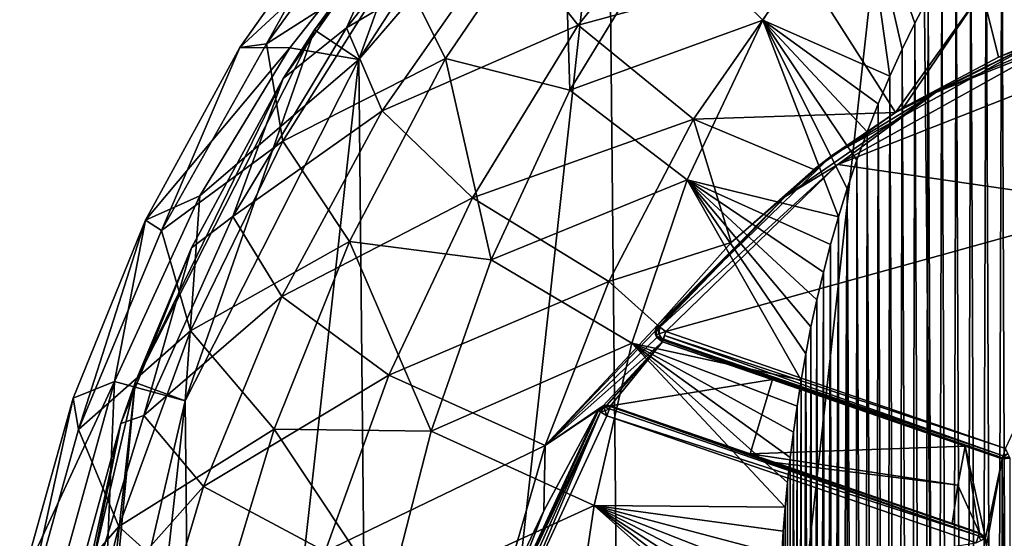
# Model space of a CAD drawing. Extents: x -62 to 446, y -84 to 1766.
# Tile 11 of 221: x -61 to -43, y -44 to -35. Entities that reach past the tile are written whole.
import ezdxf

# ---------------------------------------------------------------- set-up
doc = ezdxf.new("R2010")
doc.units = 0
doc.header["$LTSCALE"] = 65.185185
for name, color, linetype in [('763', 7, 'CONTINUOUS'), ('767', 7, 'CONTINUOUS'), ('779', 7, 'CONTINUOUS'), ('780', 7, 'CONTINUOUS'), ('781', 7, 'CONTINUOUS'), ('784', 7, 'CONTINUOUS'), ('823', 7, 'CONTINUOUS'), ('824', 7, 'CONTINUOUS'), ('826', 7, 'CONTINUOUS'), ('827', 7, 'CONTINUOUS'), ('830', 7, 'CONTINUOUS'), ('841', 7, 'CONTINUOUS'), ('842', 7, 'CONTINUOUS'), ('844', 7, 'CONTINUOUS'), ('845', 7, 'CONTINUOUS'), ('854', 7, 'CONTINUOUS'), ('855', 7, 'CONTINUOUS'), ('856', 7, 'CONTINUOUS'), ('857', 7, 'CONTINUOUS'), ('861', 7, 'CONTINUOUS'), ('862', 7, 'CONTINUOUS'), ('863', 7, 'CONTINUOUS'), ('864', 7, 'CONTINUOUS'), ('881', 7, 'CONTINUOUS'), ('884', 7, 'CONTINUOUS'), ('888', 7, 'CONTINUOUS'), ('892', 7, 'CONTINUOUS'), ('905', 7, 'CONTINUOUS'), ('907', 7, 'CONTINUOUS')]:
    doc.layers.add(name, color=color, linetype=linetype)

msp = doc.modelspace()

# ---------------------------------------------------------------- linework, layer by layer
at = {"layer": '763', "color": 7, "linetype": 'CONTINUOUS'}
for points in [[(-50.914, -29.117, 0.025), (-54.925, -35.304, 0.025), (-55.755, -34.747, 0.025), (-50.914, -29.117, 0.025)], [(-50.239, -29.855, 0.025), (-54.925, -35.304, 0.025), (-50.914, -29.117, 0.025), (-50.239, -29.855, 0.025)], [(-55.755, -34.747, 0.025), (-58.18, -41.71, 0.025), (-59.119, -41.367, 0.025), (-55.755, -34.747, 0.025)], [(-54.925, -35.304, 0.025), (-58.18, -41.71, 0.025), (-55.755, -34.747, 0.025), (-54.925, -35.304, 0.025)], [(-60.813, -48.597, 0.025), (-59.119, -41.367, 0.025), (-60.738, -56.022, 0.025), (-60.813, -48.597, 0.025)], [(-59.119, -41.367, 0.025), (-59.819, -48.707, 0.025), (-60.738, -56.022, 0.025), (-59.119, -41.367, 0.025)], [(-58.18, -41.71, 0.025), (-59.819, -48.707, 0.025), (-59.119, -41.367, 0.025), (-58.18, -41.71, 0.025)]]:
    msp.add_3dface(points, dxfattribs=at)
at = {"layer": '767', "color": 7, "linetype": 'CONTINUOUS'}
for points in [[(-54.925, -35.304, 0.025), (-50.239, -29.855, 0.025), (-54.925, -35.304), (-54.925, -35.304, 0.025)], [(-54.925, -35.304), (-50.239, -29.855, 0.025), (-50.239, -29.855), (-54.925, -35.304)], [(-58.18, -41.71, 0.025), (-54.925, -35.304, 0.025), (-58.18, -41.71), (-58.18, -41.71, 0.025)], [(-58.18, -41.71), (-54.925, -35.304, 0.025), (-54.925, -35.304), (-58.18, -41.71)], [(-59.819, -48.707, 0.025), (-58.18, -41.71, 0.025), (-59.819, -48.707), (-59.819, -48.707, 0.025)], [(-59.819, -48.707), (-58.18, -41.71, 0.025), (-58.18, -41.71), (-59.819, -48.707)]]:
    msp.add_3dface(points, dxfattribs=at)
at = {"layer": '779', "color": 7, "linetype": 'CONTINUOUS'}
for points in [[(-43.859, -78.607), (-44.392, -25.678), (-37.72, -23.01), (-43.859, -78.607)], [(-37.134, -81.139), (-43.859, -78.607), (-37.72, -23.01), (-37.134, -81.139)], [(-49.789, -74.547), (-50.239, -29.855), (-44.392, -25.678), (-49.789, -74.547)], [(-43.859, -78.607), (-49.789, -74.547), (-44.392, -25.678), (-43.859, -78.607)], [(-54.583, -69.195), (-54.925, -35.304), (-50.239, -29.855), (-54.583, -69.195)], [(-49.789, -74.547), (-54.583, -69.195), (-50.239, -29.855), (-49.789, -74.547)], [(-57.967, -62.855), (-58.18, -41.71), (-54.925, -35.304), (-57.967, -62.855)], [(-54.583, -69.195), (-57.967, -62.855), (-54.925, -35.304), (-54.583, -69.195)], [(-59.746, -55.893), (-59.819, -48.707), (-58.18, -41.71), (-59.746, -55.893)], [(-57.967, -62.855), (-59.746, -55.893), (-58.18, -41.71), (-57.967, -62.855)]]:
    msp.add_3dface(points, dxfattribs=at)
at = {"layer": '780', "color": 7, "linetype": 'CONTINUOUS'}
for points in [[(-43.675, -43.292, 19), (-43.269, -44.189, 19), (-43.537, -42.558, 19), (-43.675, -43.292, 19)], [(-43.269, -44.189, 19), (-43.158, -44.284, 19), (-43.537, -42.558, 19), (-43.269, -44.189, 19)], [(-43.537, -42.558, 19), (-43.158, -44.284, 19), (-42.846, -42.796, 19), (-43.537, -42.558, 19)], [(-43.158, -44.284, 19), (-43.141, -44.43, 19), (-42.846, -42.796, 19), (-43.158, -44.284, 19)], [(-42.846, -42.796, 19), (-43.141, -44.43, 19), (-42.846, -59.204, 19), (-42.846, -42.796, 19)], [(-42.694, -42.787, 19), (-42.846, -42.796, 19), (-42.694, -59.213, 19), (-42.694, -42.787, 19)], [(-42.694, -59.213, 19), (-42.846, -42.796, 19), (-42.846, -59.204, 19), (-42.694, -59.213, 19)], [(-43.786, -44.011, 19), (-43.269, -44.189, 19), (-43.675, -43.292, 19), (-43.786, -44.011, 19)]]:
    msp.add_3dface(points, dxfattribs=at)
at = {"layer": '781', "color": 7, "linetype": 'CONTINUOUS'}
for points in [[(-50.914, -29.117, 0.025), (-55.755, -34.747, 0.025), (-51.753, -29.914, 5.886), (-50.914, -29.117, 0.025)], [(-51.753, -29.914, 5.886), (-55.755, -34.747, 0.025), (-54.232, -32.666, 4.972), (-51.753, -29.914, 5.886)], [(-54.232, -32.666, 4.972), (-55.755, -34.747, 0.025), (-56.344, -35.66, 4.132), (-54.232, -32.666, 4.972)], [(-55.755, -34.747, 0.025), (-59.119, -41.367, 0.025), (-56.344, -35.66, 4.132), (-55.755, -34.747, 0.025)], [(-56.344, -35.66, 4.132), (-59.119, -41.367, 0.025), (-58.067, -38.837, 3.4), (-56.344, -35.66, 4.132)], [(-58.067, -38.837, 3.4), (-59.119, -41.367, 0.025), (-59.389, -42.138, 2.806), (-58.067, -38.837, 3.4)], [(-59.119, -41.367, 0.025), (-60.813, -48.597, 0.025), (-59.389, -42.138, 2.806), (-59.119, -41.367, 0.025)], [(-59.389, -42.138, 2.806), (-60.813, -48.597, 0.025), (-60.314, -45.516, 2.367), (-59.389, -42.138, 2.806)]]:
    msp.add_3dface(points, dxfattribs=at)
at = {"layer": '784', "color": 7, "linetype": 'CONTINUOUS'}
for points in [[(-52.589, -31.422, 9.039), (-54.232, -32.666, 4.972), (-55.157, -34.704, 8.263), (-52.589, -31.422, 9.039)], [(-52.589, -31.422, 9.039), (-55.157, -34.704, 8.263), (-52.16, -32.944, 12.203), (-52.589, -31.422, 9.039)], [(-48.382, -31.623, 15.249), (-52.16, -32.944, 12.203), (-50.805, -34.658, 14.986), (-48.382, -31.623, 15.249)], [(-46.621, -33.517, 17.276), (-48.382, -31.623, 15.249), (-50.805, -34.658, 14.986), (-46.621, -33.517, 17.276)], [(-54.232, -32.666, 4.972), (-56.344, -35.66, 4.132), (-55.157, -34.704, 8.263), (-54.232, -32.666, 4.972)], [(-52.16, -32.944, 12.203), (-55.157, -34.704, 8.263), (-54.482, -36.264, 11.674), (-52.16, -32.944, 12.203)], [(-52.16, -32.944, 12.203), (-54.482, -36.264, 11.674), (-50.805, -34.658, 14.986), (-52.16, -32.944, 12.203)], [(-48.638, -36.422, 17.155), (-46.621, -33.517, 17.276), (-50.805, -34.658, 14.986), (-48.638, -36.422, 17.155)], [(-46.621, -33.517, 17.276), (-48.638, -36.422, 17.155), (-44.847, -36.295, 18.551), (-46.621, -33.517, 17.276)], [(-43.222, -34.02, 18.577), (-46.621, -33.517, 17.276), (-44.847, -36.295, 18.551), (-43.222, -34.02, 18.577)], [(-43.222, -34.02, 18.577), (-44.847, -36.295, 18.551), (-44.694, -36.201, 18.575), (-43.222, -34.02, 18.577)], [(-42.916, -35.26, 18.802), (-43.222, -34.02, 18.577), (-44.694, -36.201, 18.575), (-42.916, -35.26, 18.802)], [(-41.082, -34.544, 18.949), (-43.222, -34.02, 18.577), (-42.916, -35.26, 18.802), (-41.082, -34.544, 18.949)], [(-55.157, -34.704, 8.263), (-56.344, -35.66, 4.132), (-57.286, -38.246, 7.351), (-55.157, -34.704, 8.263)], [(-55.157, -34.704, 8.263), (-57.286, -38.246, 7.351), (-54.482, -36.264, 11.674), (-55.157, -34.704, 8.263)], [(-50.805, -34.658, 14.986), (-54.482, -36.264, 11.674), (-52.791, -37.898, 14.673), (-50.805, -34.658, 14.986)], [(-48.638, -36.422, 17.155), (-50.805, -34.658, 14.986), (-52.791, -37.898, 14.673), (-48.638, -36.422, 17.155)], [(-56.344, -35.66, 4.132), (-58.067, -38.837, 3.4), (-57.286, -38.246, 7.351), (-56.344, -35.66, 4.132)], [(-54.482, -36.264, 11.674), (-57.286, -38.246, 7.351), (-56.37, -39.752, 11.052), (-54.482, -36.264, 11.674)], [(-54.482, -36.264, 11.674), (-56.37, -39.752, 11.052), (-52.791, -37.898, 14.673), (-54.482, -36.264, 11.674)], [(-44.847, -36.295, 18.551), (-48.638, -36.422, 17.155), (-46.379, -37.364, 18.285), (-44.847, -36.295, 18.551)], [(-50.226, -39.471, 17.012), (-48.638, -36.422, 17.155), (-52.791, -37.898, 14.673), (-50.226, -39.471, 17.012)], [(-48.638, -36.422, 17.155), (-50.226, -39.471, 17.012), (-47.932, -38.735, 17.956), (-48.638, -36.422, 17.155)], [(-46.379, -37.364, 18.285), (-48.638, -36.422, 17.155), (-47.932, -38.735, 17.956), (-46.379, -37.364, 18.285)], [(-52.791, -37.898, 14.673), (-56.37, -39.752, 11.052), (-54.361, -41.228, 14.306), (-52.791, -37.898, 14.673)], [(-50.226, -39.471, 17.012), (-52.791, -37.898, 14.673), (-54.361, -41.228, 14.306), (-50.226, -39.471, 17.012)], [(-57.286, -38.246, 7.351), (-58.067, -38.837, 3.4), (-58.961, -41.987, 6.295), (-57.286, -38.246, 7.351)], [(-57.286, -38.246, 7.351), (-58.961, -41.987, 6.295), (-56.37, -39.752, 11.052), (-57.286, -38.246, 7.351)], [(-47.932, -38.735, 17.956), (-50.226, -39.471, 17.012), (-49.315, -40.287, 17.611), (-47.932, -38.735, 17.956)], [(-58.067, -38.837, 3.4), (-59.389, -42.138, 2.806), (-58.961, -41.987, 6.295), (-58.067, -38.837, 3.4)], [(-51.425, -42.551, 16.843), (-50.226, -39.471, 17.012), (-54.361, -41.228, 14.306), (-51.425, -42.551, 16.843)], [(-50.226, -39.471, 17.012), (-51.425, -42.551, 16.843), (-49.315, -40.287, 17.611), (-50.226, -39.471, 17.012)], [(-56.37, -39.752, 11.052), (-58.961, -41.987, 6.295), (-57.84, -43.315, 10.331), (-56.37, -39.752, 11.052)], [(-56.37, -39.752, 11.052), (-57.84, -43.315, 10.331), (-54.361, -41.228, 14.306), (-56.37, -39.752, 11.052)], [(-49.315, -40.287, 17.611), (-51.425, -42.551, 16.843), (-49.357, -40.4, 17.608), (-49.315, -40.287, 17.611)], [(-49.357, -40.4, 17.608), (-51.425, -42.551, 16.843), (-49.326, -40.519, 17.639), (-49.357, -40.4, 17.608)], [(-49.326, -40.519, 17.639), (-51.425, -42.551, 16.843), (-49.223, -40.6, 17.696), (-49.326, -40.519, 17.639)], [(-49.223, -40.6, 17.696), (-51.425, -42.551, 16.843), (-50.336, -41.805, 17.334), (-49.223, -40.6, 17.696)], [(-50.269, -41.792, 17.365), (-49.223, -40.6, 17.696), (-50.336, -41.805, 17.334), (-50.269, -41.792, 17.365)], [(-50.2, -41.802, 17.401), (-49.223, -40.6, 17.696), (-50.269, -41.792, 17.365), (-50.2, -41.802, 17.401)], [(-47.155, -41.312, 18.488), (-49.223, -40.6, 17.696), (-50.2, -41.802, 17.401), (-47.155, -41.312, 18.488)], [(-54.361, -41.228, 14.306), (-57.84, -43.315, 10.331), (-55.555, -44.538, 13.88), (-54.361, -41.228, 14.306)], [(-51.425, -42.551, 16.843), (-54.361, -41.228, 14.306), (-55.555, -44.538, 13.88), (-51.425, -42.551, 16.843)], [(-47.575, -42.706, 18.467), (-47.155, -41.312, 18.488), (-50.2, -41.802, 17.401), (-47.575, -42.706, 18.467)], [(-43.537, -42.558, 19), (-47.155, -41.312, 18.488), (-47.575, -42.706, 18.467), (-43.537, -42.558, 19)], [(-47.155, -41.312, 18.488), (-43.537, -42.558, 19), (-46.466, -41.55, 18.667), (-47.155, -41.312, 18.488)], [(-50.435, -41.886, 17.294), (-51.425, -42.551, 16.843), (-51.447, -43.772, 16.976), (-50.435, -41.886, 17.294)], [(-50.336, -41.805, 17.334), (-51.425, -42.551, 16.843), (-50.435, -41.886, 17.294), (-50.336, -41.805, 17.334)], [(-59.389, -42.138, 2.806), (-60.314, -45.516, 2.367), (-60.157, -45.93, 5.165), (-59.389, -42.138, 2.806)], [(-58.961, -41.987, 6.295), (-59.389, -42.138, 2.806), (-60.157, -45.93, 5.165), (-58.961, -41.987, 6.295)], [(-58.961, -41.987, 6.295), (-60.157, -45.93, 5.165), (-57.84, -43.315, 10.331), (-58.961, -41.987, 6.295)], [(-52.295, -45.553, 16.647), (-51.425, -42.551, 16.843), (-55.555, -44.538, 13.88), (-52.295, -45.553, 16.647)], [(-51.425, -42.551, 16.843), (-52.295, -45.553, 16.647), (-51.447, -43.772, 16.976), (-51.425, -42.551, 16.843)], [(-43.675, -43.292, 19), (-43.537, -42.558, 19), (-47.575, -42.706, 18.467), (-43.675, -43.292, 19)], [(-43.675, -43.292, 19), (-47.575, -42.706, 18.467), (-47.111, -42.866, 18.592), (-43.675, -43.292, 19)], [(-43.786, -44.011, 19), (-43.675, -43.292, 19), (-47.111, -42.866, 18.592), (-43.786, -44.011, 19)], [(-57.84, -43.315, 10.331), (-60.157, -45.93, 5.165), (-58.9, -46.9, 9.56), (-57.84, -43.315, 10.331)], [(-57.84, -43.315, 10.331), (-58.9, -46.9, 9.56), (-55.555, -44.538, 13.88), (-57.84, -43.315, 10.331)], [(-51.447, -43.772, 16.976), (-52.295, -45.553, 16.647), (-52.211, -45.743, 16.712), (-51.447, -43.772, 16.976)]]:
    msp.add_3dface(points, dxfattribs=at)
at = {"layer": '823', "color": 7, "linetype": 'CONTINUOUS'}
for points in [[(-40.634, -38.044, 20), (-37.622, -34, 20), (-45.929, -37.272, 20), (-40.634, -38.044, 20)], [(-45.929, -37.272, 20), (-37.622, -34, 20), (-41.992, -35.084, 20), (-45.929, -37.272, 20)], [(-49.158, -40.411, 20), (-40.634, -38.044, 20), (-45.929, -37.272, 20), (-49.158, -40.411, 20)], [(-42.781, -42.607, 20), (-40.634, -38.044, 20), (-49.158, -40.411, 20), (-42.781, -42.607, 20)], [(-50.265, -41.992, 20), (-52.001, -45.742, 20), (-43.334, -44.378, 20), (-50.265, -41.992, 20)]]:
    msp.add_3dface(points, dxfattribs=at)
at = {"layer": '824', "color": 7, "linetype": 'CONTINUOUS'}
for points in [[(-43.537, -42.558, 19), (-42.846, -42.796, 19), (-49.223, -40.6, 19.8), (-43.537, -42.558, 19)], [(-46.466, -41.55, 18.667), (-43.537, -42.558, 19), (-49.223, -40.6, 19.8), (-46.466, -41.55, 18.667)], [(-49.223, -40.6, 19.8), (-42.846, -42.796, 19), (-42.846, -42.796, 19.8), (-49.223, -40.6, 19.8)], [(-49.223, -40.6, 17.696), (-47.155, -41.312, 18.488), (-49.223, -40.6, 19.8), (-49.223, -40.6, 17.696)], [(-47.155, -41.312, 18.488), (-46.466, -41.55, 18.667), (-49.223, -40.6, 19.8), (-47.155, -41.312, 18.488)]]:
    msp.add_3dface(points, dxfattribs=at)
at = {"layer": '826', "color": 7, "linetype": 'CONTINUOUS'}
for points in [[(-41.082, -34.544, 18.949), (-42.916, -35.26, 18.802), (-42.066, -34.898, 19.8), (-41.082, -34.544, 18.949)], [(-42.066, -34.898, 19.8), (-44.847, -36.295, 18.551), (-46.048, -37.112, 19.8), (-42.066, -34.898, 19.8)], [(-44.694, -36.201, 18.575), (-44.847, -36.295, 18.551), (-42.066, -34.898, 19.8), (-44.694, -36.201, 18.575)], [(-42.916, -35.26, 18.802), (-44.694, -36.201, 18.575), (-42.066, -34.898, 19.8), (-42.916, -35.26, 18.802)], [(-44.847, -36.295, 18.551), (-46.379, -37.364, 18.285), (-46.048, -37.112, 19.8), (-44.847, -36.295, 18.551)], [(-47.932, -38.735, 17.956), (-49.315, -40.287, 17.611), (-46.048, -37.112, 19.8), (-47.932, -38.735, 17.956)], [(-46.048, -37.112, 19.8), (-49.315, -40.287, 17.611), (-49.315, -40.287, 19.8), (-46.048, -37.112, 19.8)], [(-46.379, -37.364, 18.285), (-47.932, -38.735, 17.956), (-46.048, -37.112, 19.8), (-46.379, -37.364, 18.285)]]:
    msp.add_3dface(points, dxfattribs=at)
at = {"layer": '827', "color": 7, "linetype": 'CONTINUOUS'}
for points in [[(-50.435, -41.886, 19.8), (-51.447, -43.772, 16.976), (-52.191, -45.681, 19.8), (-50.435, -41.886, 19.8)], [(-50.435, -41.886, 17.294), (-51.447, -43.772, 16.976), (-50.435, -41.886, 19.8), (-50.435, -41.886, 17.294)], [(-51.447, -43.772, 16.976), (-52.211, -45.743, 16.712), (-52.191, -45.681, 19.8), (-51.447, -43.772, 16.976)]]:
    msp.add_3dface(points, dxfattribs=at)
at = {"layer": '830', "color": 7, "linetype": 'CONTINUOUS'}
for points in [[(-47.575, -42.706, 18.467), (-50.2, -41.802, 17.401), (-47.111, -42.866, 18.592), (-47.575, -42.706, 18.467)], [(-47.111, -42.866, 18.592), (-50.2, -41.802, 17.401), (-50.2, -41.802, 19.8), (-47.111, -42.866, 18.592)], [(-43.269, -44.189, 19.8), (-47.111, -42.866, 18.592), (-50.2, -41.802, 19.8), (-43.269, -44.189, 19.8)], [(-43.786, -44.011, 19), (-47.111, -42.866, 18.592), (-43.269, -44.189, 19.8), (-43.786, -44.011, 19)], [(-43.269, -44.189, 19), (-43.786, -44.011, 19), (-43.269, -44.189, 19.8), (-43.269, -44.189, 19)]]:
    msp.add_3dface(points, dxfattribs=at)
at = {"layer": '841', "color": 7, "linetype": 'CONTINUOUS'}
for points in [[(-43.158, -44.284, 19), (-43.269, -44.189, 19), (-43.158, -44.284, 19.8), (-43.158, -44.284, 19)], [(-43.269, -44.189, 19), (-43.269, -44.189, 19.8), (-43.158, -44.284, 19.8), (-43.269, -44.189, 19)], [(-43.141, -44.43, 19), (-43.158, -44.284, 19), (-43.141, -44.43, 19.8), (-43.141, -44.43, 19)], [(-43.141, -44.43, 19.8), (-43.158, -44.284, 19), (-43.158, -44.284, 19.8), (-43.141, -44.43, 19.8)]]:
    msp.add_3dface(points, dxfattribs=at)
at = {"layer": '842', "color": 7, "linetype": 'CONTINUOUS'}
for points in [[(-50.336, -41.805, 17.334), (-50.435, -41.886, 17.294), (-50.332, -41.803, 19.8), (-50.336, -41.805, 17.334)], [(-50.435, -41.886, 17.294), (-50.435, -41.886, 19.8), (-50.332, -41.803, 19.8), (-50.435, -41.886, 17.294)], [(-50.269, -41.792, 17.365), (-50.336, -41.805, 17.334), (-50.332, -41.803, 19.8), (-50.269, -41.792, 17.365)], [(-50.2, -41.802, 19.8), (-50.269, -41.792, 17.365), (-50.332, -41.803, 19.8), (-50.2, -41.802, 19.8)], [(-50.2, -41.802, 17.401), (-50.269, -41.792, 17.365), (-50.2, -41.802, 19.8), (-50.2, -41.802, 17.401)]]:
    msp.add_3dface(points, dxfattribs=at)
at = {"layer": '844', "color": 7, "linetype": 'CONTINUOUS'}
for points in [[(-42.846, -42.796, 19), (-42.694, -42.787, 19), (-42.846, -42.796, 19.8), (-42.846, -42.796, 19)], [(-42.846, -42.796, 19.8), (-42.694, -42.787, 19), (-42.694, -42.787, 19.8), (-42.846, -42.796, 19.8)]]:
    msp.add_3dface(points, dxfattribs=at)
at = {"layer": '845', "color": 7, "linetype": 'CONTINUOUS'}
for points in [[(-49.315, -40.287, 17.611), (-49.357, -40.4, 17.608), (-49.315, -40.287, 19.8), (-49.315, -40.287, 17.611)], [(-49.315, -40.287, 19.8), (-49.357, -40.4, 17.608), (-49.35, -40.468, 19.8), (-49.315, -40.287, 19.8)], [(-49.357, -40.4, 17.608), (-49.326, -40.519, 17.639), (-49.35, -40.468, 19.8), (-49.357, -40.4, 17.608)], [(-49.326, -40.519, 17.639), (-49.223, -40.6, 17.696), (-49.35, -40.468, 19.8), (-49.326, -40.519, 17.639)], [(-49.223, -40.6, 17.696), (-49.223, -40.6, 19.8), (-49.35, -40.468, 19.8), (-49.223, -40.6, 17.696)]]:
    msp.add_3dface(points, dxfattribs=at)
at = {"layer": '854', "color": 7, "linetype": 'CONTINUOUS'}
for points in [[(-42.827, -42.741, 19.941), (-42.841, -42.782, 19.876), (-42.738, -42.697, 19.973), (-42.827, -42.741, 19.941)], [(-42.738, -42.697, 19.973), (-42.841, -42.782, 19.876), (-42.706, -42.763, 19.9), (-42.738, -42.697, 19.973)], [(-42.781, -42.607, 20), (-42.827, -42.741, 19.941), (-42.738, -42.697, 19.973), (-42.781, -42.607, 20)], [(-42.846, -42.796, 19.8), (-42.694, -42.787, 19.8), (-42.706, -42.763, 19.9), (-42.846, -42.796, 19.8)], [(-42.841, -42.782, 19.876), (-42.846, -42.796, 19.8), (-42.706, -42.763, 19.9), (-42.841, -42.782, 19.876)]]:
    msp.add_3dface(points, dxfattribs=at)
at = {"layer": '855', "color": 7, "linetype": 'CONTINUOUS'}
for points in [[(-42.781, -42.607, 20), (-49.158, -40.411, 20), (-49.184, -40.486, 19.984), (-42.781, -42.607, 20)], [(-49.223, -40.6, 19.8), (-42.841, -42.782, 19.876), (-49.213, -40.571, 19.908), (-49.223, -40.6, 19.8)], [(-49.223, -40.6, 19.8), (-42.846, -42.796, 19.8), (-42.841, -42.782, 19.876), (-49.223, -40.6, 19.8)], [(-49.213, -40.571, 19.908), (-42.827, -42.741, 19.941), (-49.205, -40.549, 19.937), (-49.213, -40.571, 19.908)], [(-42.841, -42.782, 19.876), (-42.827, -42.741, 19.941), (-49.213, -40.571, 19.908), (-42.841, -42.782, 19.876)], [(-49.205, -40.549, 19.937), (-42.827, -42.741, 19.941), (-49.184, -40.486, 19.984), (-49.205, -40.549, 19.937)], [(-42.827, -42.741, 19.941), (-42.781, -42.607, 20), (-49.184, -40.486, 19.984), (-42.827, -42.741, 19.941)]]:
    msp.add_3dface(points, dxfattribs=at)
at = {"layer": '856', "color": 7, "linetype": 'CONTINUOUS'}
for points in [[(-49.315, -40.287, 19.8), (-49.35, -40.468, 19.8), (-49.29, -40.307, 19.907), (-49.315, -40.287, 19.8)], [(-49.29, -40.307, 19.907), (-49.35, -40.468, 19.8), (-49.293, -40.451, 19.941), (-49.29, -40.307, 19.907)], [(-49.35, -40.468, 19.8), (-49.213, -40.571, 19.908), (-49.293, -40.451, 19.941), (-49.35, -40.468, 19.8)], [(-49.35, -40.468, 19.8), (-49.223, -40.6, 19.8), (-49.213, -40.571, 19.908), (-49.35, -40.468, 19.8)], [(-49.29, -40.307, 19.907), (-49.293, -40.451, 19.941), (-49.273, -40.321, 19.936), (-49.29, -40.307, 19.907)], [(-49.273, -40.321, 19.936), (-49.293, -40.451, 19.941), (-49.269, -40.324, 19.941), (-49.273, -40.321, 19.936)], [(-49.293, -40.451, 19.941), (-49.158, -40.411, 20), (-49.269, -40.324, 19.941), (-49.293, -40.451, 19.941)], [(-49.213, -40.571, 19.908), (-49.158, -40.411, 20), (-49.293, -40.451, 19.941), (-49.213, -40.571, 19.908)], [(-49.158, -40.411, 20), (-49.213, -40.571, 19.908), (-49.184, -40.486, 19.984), (-49.158, -40.411, 20)], [(-49.213, -40.571, 19.908), (-49.205, -40.549, 19.937), (-49.184, -40.486, 19.984), (-49.213, -40.571, 19.908)]]:
    msp.add_3dface(points, dxfattribs=at)
at = {"layer": '857', "color": 7, "linetype": 'CONTINUOUS'}
for points in [[(-44.102, -35.924, 19.941), (-41.992, -35.084, 20), (-40.972, -34.571, 19.941), (-44.102, -35.924, 19.941)], [(-42.066, -34.898, 19.8), (-44.102, -35.924, 19.941), (-40.972, -34.571, 19.941), (-42.066, -34.898, 19.8)], [(-42.066, -34.898, 19.8), (-46.048, -37.112, 19.8), (-44.102, -35.924, 19.941), (-42.066, -34.898, 19.8)], [(-45.929, -37.272, 20), (-41.992, -35.084, 20), (-44.102, -35.924, 19.941), (-45.929, -37.272, 20)], [(-46.904, -37.867, 19.941), (-45.929, -37.272, 20), (-44.102, -35.924, 19.941), (-46.904, -37.867, 19.941)], [(-46.048, -37.112, 19.8), (-46.904, -37.867, 19.941), (-44.102, -35.924, 19.941), (-46.048, -37.112, 19.8)], [(-46.048, -37.112, 19.8), (-49.315, -40.287, 19.8), (-46.904, -37.867, 19.941), (-46.048, -37.112, 19.8)], [(-49.158, -40.411, 20), (-45.929, -37.272, 20), (-49.269, -40.324, 19.941), (-49.158, -40.411, 20)], [(-49.269, -40.324, 19.941), (-45.929, -37.272, 20), (-46.904, -37.867, 19.941), (-49.269, -40.324, 19.941)], [(-49.315, -40.287, 19.8), (-49.29, -40.307, 19.907), (-46.904, -37.867, 19.941), (-49.315, -40.287, 19.8)], [(-49.29, -40.307, 19.907), (-49.273, -40.321, 19.936), (-46.904, -37.867, 19.941), (-49.29, -40.307, 19.907)], [(-49.273, -40.321, 19.936), (-49.269, -40.324, 19.941), (-46.904, -37.867, 19.941), (-49.273, -40.321, 19.936)]]:
    msp.add_3dface(points, dxfattribs=at)
at = {"layer": '861', "color": 7, "linetype": 'CONTINUOUS'}
for points in [[(-50.435, -41.886, 19.8), (-52.191, -45.681, 19.8), (-52.166, -45.689, 19.9), (-50.435, -41.886, 19.8)], [(-50.435, -41.886, 19.8), (-52.166, -45.689, 19.9), (-50.422, -41.894, 19.877), (-50.435, -41.886, 19.8)], [(-50.422, -41.894, 19.877), (-52.166, -45.689, 19.9), (-50.385, -41.917, 19.941), (-50.422, -41.894, 19.877)], [(-52.166, -45.689, 19.9), (-52.096, -45.712, 19.973), (-50.385, -41.917, 19.941), (-52.166, -45.689, 19.9)], [(-52.096, -45.712, 19.973), (-52.001, -45.742, 20), (-50.385, -41.917, 19.941), (-52.096, -45.712, 19.973)], [(-52.001, -45.742, 20), (-50.265, -41.992, 20), (-50.385, -41.917, 19.941), (-52.001, -45.742, 20)]]:
    msp.add_3dface(points, dxfattribs=at)
at = {"layer": '862', "color": 7, "linetype": 'CONTINUOUS'}
for points in [[(-50.332, -41.803, 19.8), (-50.435, -41.886, 19.8), (-50.422, -41.894, 19.877), (-50.332, -41.803, 19.8)], [(-50.332, -41.803, 19.8), (-50.422, -41.894, 19.877), (-50.323, -41.828, 19.9), (-50.332, -41.803, 19.8)], [(-50.422, -41.894, 19.877), (-50.385, -41.917, 19.941), (-50.323, -41.828, 19.9), (-50.422, -41.894, 19.877)], [(-50.385, -41.917, 19.941), (-50.298, -41.897, 19.973), (-50.323, -41.828, 19.9), (-50.385, -41.917, 19.941)], [(-50.385, -41.917, 19.941), (-50.265, -41.992, 20), (-50.298, -41.897, 19.973), (-50.385, -41.917, 19.941)], [(-50.2, -41.802, 19.8), (-50.332, -41.803, 19.8), (-50.323, -41.828, 19.9), (-50.2, -41.802, 19.8)], [(-50.205, -41.817, 19.877), (-50.2, -41.802, 19.8), (-50.323, -41.828, 19.9), (-50.205, -41.817, 19.877)], [(-50.219, -41.858, 19.941), (-50.205, -41.817, 19.877), (-50.323, -41.828, 19.9), (-50.219, -41.858, 19.941)], [(-50.298, -41.897, 19.973), (-50.219, -41.858, 19.941), (-50.323, -41.828, 19.9), (-50.298, -41.897, 19.973)], [(-50.265, -41.992, 20), (-50.219, -41.858, 19.941), (-50.298, -41.897, 19.973), (-50.265, -41.992, 20)]]:
    msp.add_3dface(points, dxfattribs=at)
at = {"layer": '863', "color": 7, "linetype": 'CONTINUOUS'}
for points in [[(-50.219, -41.858, 19.941), (-50.265, -41.992, 20), (-43.288, -44.244, 19.941), (-50.219, -41.858, 19.941)], [(-50.205, -41.817, 19.877), (-50.219, -41.858, 19.941), (-43.288, -44.244, 19.941), (-50.205, -41.817, 19.877)], [(-43.269, -44.189, 19.8), (-50.2, -41.802, 19.8), (-50.205, -41.817, 19.877), (-43.269, -44.189, 19.8)], [(-43.269, -44.189, 19.8), (-50.205, -41.817, 19.877), (-43.274, -44.203, 19.877), (-43.269, -44.189, 19.8)], [(-43.274, -44.203, 19.877), (-50.205, -41.817, 19.877), (-43.288, -44.244, 19.941), (-43.274, -44.203, 19.877)], [(-50.265, -41.992, 20), (-43.334, -44.378, 20), (-43.288, -44.244, 19.941), (-50.265, -41.992, 20)]]:
    msp.add_3dface(points, dxfattribs=at)
at = {"layer": '864', "color": 7, "linetype": 'CONTINUOUS'}
for points in [[(-43.288, -44.244, 19.941), (-43.334, -44.378, 20), (-43.246, -44.331, 19.973), (-43.288, -44.244, 19.941)], [(-43.274, -44.203, 19.877), (-43.288, -44.244, 19.941), (-43.181, -44.297, 19.9), (-43.274, -44.203, 19.877)], [(-43.288, -44.244, 19.941), (-43.246, -44.331, 19.973), (-43.181, -44.297, 19.9), (-43.288, -44.244, 19.941)], [(-43.158, -44.284, 19.8), (-43.269, -44.189, 19.8), (-43.274, -44.203, 19.877), (-43.158, -44.284, 19.8)], [(-43.158, -44.284, 19.8), (-43.274, -44.203, 19.877), (-43.181, -44.297, 19.9), (-43.158, -44.284, 19.8)], [(-43.141, -44.43, 19.8), (-43.158, -44.284, 19.8), (-43.181, -44.297, 19.9), (-43.141, -44.43, 19.8)]]:
    msp.add_3dface(points, dxfattribs=at)
at = {"layer": '881', "color": 7, "linetype": 'CONTINUOUS'}
for points in [[(-42.853, -31.922, -20), (-42.551, -31.515, -20), (-42.685, -72, -20), (-42.853, -31.922, -20)], [(-43.146, -32.341, -20), (-42.853, -31.922, -20), (-42.981, -71.576, -20), (-43.146, -32.341, -20)], [(-42.981, -71.576, -20), (-42.853, -31.922, -20), (-42.685, -72, -20), (-42.981, -71.576, -20)], [(-43.432, -32.772, -20), (-43.146, -32.341, -20), (-43.268, -71.141, -20), (-43.432, -32.772, -20)], [(-43.268, -71.141, -20), (-43.146, -32.341, -20), (-42.981, -71.576, -20), (-43.268, -71.141, -20)], [(-43.709, -33.215, -20), (-43.432, -32.772, -20), (-43.547, -70.692, -20), (-43.709, -33.215, -20)], [(-43.547, -70.692, -20), (-43.432, -32.772, -20), (-43.268, -71.141, -20), (-43.547, -70.692, -20)], [(-43.977, -33.671, -20), (-43.709, -33.215, -20), (-43.817, -70.232, -20), (-43.977, -33.671, -20)], [(-43.817, -70.232, -20), (-43.709, -33.215, -20), (-43.547, -70.692, -20), (-43.817, -70.232, -20)], [(-44.235, -34.138, -20), (-43.977, -33.671, -20), (-44.078, -69.76, -20), (-44.235, -34.138, -20)], [(-44.078, -69.76, -20), (-43.977, -33.671, -20), (-43.817, -70.232, -20), (-44.078, -69.76, -20)], [(-44.485, -34.618, -20), (-44.235, -34.138, -20), (-44.329, -69.275, -20), (-44.485, -34.618, -20)], [(-44.329, -69.275, -20), (-44.235, -34.138, -20), (-44.078, -69.76, -20), (-44.329, -69.275, -20)], [(-44.724, -35.11, -20), (-44.485, -34.618, -20), (-44.57, -68.779, -20), (-44.724, -35.11, -20)], [(-44.57, -68.779, -20), (-44.485, -34.618, -20), (-44.329, -69.275, -20), (-44.57, -68.779, -20)], [(-44.953, -35.614, -20), (-44.724, -35.11, -20), (-44.801, -68.27, -20), (-44.953, -35.614, -20)], [(-44.801, -68.27, -20), (-44.724, -35.11, -20), (-44.57, -68.779, -20), (-44.801, -68.27, -20)], [(-45.172, -36.131, -20), (-44.953, -35.614, -20), (-45.021, -67.749, -20), (-45.172, -36.131, -20)], [(-45.021, -67.749, -20), (-44.953, -35.614, -20), (-44.801, -68.27, -20), (-45.021, -67.749, -20)], [(-45.38, -36.659, -20), (-45.172, -36.131, -20), (-45.229, -67.22, -20), (-45.38, -36.659, -20)], [(-45.229, -67.22, -20), (-45.172, -36.131, -20), (-45.021, -67.749, -20), (-45.229, -67.22, -20)], [(-45.574, -37.192, -20), (-45.38, -36.659, -20), (-45.421, -66.692, -20), (-45.574, -37.192, -20)], [(-45.421, -66.692, -20), (-45.38, -36.659, -20), (-45.229, -67.22, -20), (-45.421, -66.692, -20)], [(-45.753, -37.724, -20), (-45.574, -37.192, -20), (-45.598, -66.167, -20), (-45.753, -37.724, -20)], [(-45.598, -66.167, -20), (-45.574, -37.192, -20), (-45.421, -66.692, -20), (-45.598, -66.167, -20)], [(-45.917, -38.252, -20), (-45.753, -37.724, -20), (-45.909, -65.127, -20), (-45.917, -38.252, -20)], [(-45.909, -65.127, -20), (-45.753, -37.724, -20), (-45.761, -65.645, -20), (-45.909, -65.127, -20)], [(-45.761, -65.645, -20), (-45.753, -37.724, -20), (-45.598, -66.167, -20), (-45.761, -65.645, -20)], [(-46.066, -38.777, -20), (-45.917, -38.252, -20), (-46.045, -64.614, -20), (-46.066, -38.777, -20)], [(-46.045, -64.614, -20), (-45.917, -38.252, -20), (-45.909, -65.127, -20), (-46.045, -64.614, -20)], [(-46.201, -39.297, -20), (-46.066, -38.777, -20), (-46.167, -64.106, -20), (-46.201, -39.297, -20)], [(-46.167, -64.106, -20), (-46.066, -38.777, -20), (-46.045, -64.614, -20), (-46.167, -64.106, -20)], [(-46.324, -39.812, -20), (-46.201, -39.297, -20), (-46.278, -63.603, -20), (-46.324, -39.812, -20)], [(-46.278, -63.603, -20), (-46.201, -39.297, -20), (-46.167, -64.106, -20), (-46.278, -63.603, -20)], [(-46.434, -40.321, -20), (-46.324, -39.812, -20), (-46.378, -63.107, -20), (-46.434, -40.321, -20)], [(-46.378, -63.107, -20), (-46.324, -39.812, -20), (-46.278, -63.603, -20), (-46.378, -63.107, -20)], [(-46.532, -40.825, -20), (-46.434, -40.321, -20), (-46.467, -62.617, -20), (-46.532, -40.825, -20)], [(-46.467, -62.617, -20), (-46.434, -40.321, -20), (-46.378, -63.107, -20), (-46.467, -62.617, -20)], [(-46.619, -41.322, -20), (-46.532, -40.825, -20), (-46.616, -61.658, -20), (-46.619, -41.322, -20)], [(-46.616, -61.658, -20), (-46.532, -40.825, -20), (-46.546, -62.134, -20), (-46.616, -61.658, -20)], [(-46.546, -62.134, -20), (-46.532, -40.825, -20), (-46.467, -62.617, -20), (-46.546, -62.134, -20)], [(-46.696, -41.812, -20), (-46.619, -41.322, -20), (-46.678, -61.188, -20), (-46.696, -41.812, -20)], [(-46.678, -61.188, -20), (-46.619, -41.322, -20), (-46.616, -61.658, -20), (-46.678, -61.188, -20)], [(-46.764, -42.295, -20), (-46.696, -41.812, -20), (-46.731, -60.726, -20), (-46.764, -42.295, -20)], [(-46.731, -60.726, -20), (-46.696, -41.812, -20), (-46.678, -61.188, -20), (-46.731, -60.726, -20)], [(-46.823, -42.772, -20), (-46.764, -42.295, -20), (-46.818, -59.823, -20), (-46.823, -42.772, -20)], [(-46.818, -59.823, -20), (-46.764, -42.295, -20), (-46.778, -60.271, -20), (-46.818, -59.823, -20)], [(-46.778, -60.271, -20), (-46.764, -42.295, -20), (-46.731, -60.726, -20), (-46.778, -60.271, -20)], [(-46.873, -43.241, -20), (-46.823, -42.772, -20), (-46.853, -59.382, -20), (-46.873, -43.241, -20)], [(-46.853, -59.382, -20), (-46.823, -42.772, -20), (-46.818, -59.823, -20), (-46.853, -59.382, -20)], [(-46.916, -43.703, -20), (-46.873, -43.241, -20), (-46.906, -58.521, -20), (-46.916, -43.703, -20)], [(-46.906, -58.521, -20), (-46.873, -43.241, -20), (-46.882, -58.948, -20), (-46.906, -58.521, -20)], [(-46.882, -58.948, -20), (-46.873, -43.241, -20), (-46.853, -59.382, -20), (-46.882, -58.948, -20)], [(-46.953, -44.158, -20), (-46.916, -43.703, -20), (-46.943, -57.686, -20), (-46.953, -44.158, -20)], [(-46.943, -57.686, -20), (-46.916, -43.703, -20), (-46.926, -58.1, -20), (-46.943, -57.686, -20)], [(-46.926, -58.1, -20), (-46.916, -43.703, -20), (-46.906, -58.521, -20), (-46.926, -58.1, -20)], [(-46.983, -44.605, -20), (-46.953, -44.158, -20), (-46.98, -56.084, -20), (-46.983, -44.605, -20)], [(-46.98, -56.084, -20), (-46.953, -44.158, -20), (-46.974, -56.477, -20), (-46.98, -56.084, -20)], [(-46.974, -56.477, -20), (-46.953, -44.158, -20), (-46.966, -56.874, -20), (-46.974, -56.477, -20)], [(-46.966, -56.874, -20), (-46.953, -44.158, -20), (-46.956, -57.277, -20), (-46.966, -56.874, -20)], [(-46.956, -57.277, -20), (-46.953, -44.158, -20), (-46.943, -57.686, -20), (-46.956, -57.277, -20)]]:
    msp.add_3dface(points, dxfattribs=at)
at = {"layer": '884', "color": 7, "linetype": 'CONTINUOUS'}
for points in [[(-54.925, -35.304, -0.025), (-50.239, -29.855, -0.025), (-53.677, -31.862, -0.025), (-54.925, -35.304, -0.025)], [(-56.218, -35.082, -0.025), (-54.925, -35.304, -0.025), (-53.677, -31.862, -0.025), (-56.218, -35.082, -0.025)], [(-57.91, -37.861, -0.025), (-54.925, -35.304, -0.025), (-56.218, -35.082, -0.025), (-57.91, -37.861, -0.025)], [(-58.18, -41.71, -0.025), (-54.925, -35.304, -0.025), (-57.91, -37.861, -0.025), (-58.18, -41.71, -0.025)], [(-59.507, -41.346, -0.025), (-58.18, -41.71, -0.025), (-57.91, -37.861, -0.025), (-59.507, -41.346, -0.025)], [(-61.021, -46.786, -0.025), (-59.819, -48.707, -0.025), (-59.507, -41.346, -0.025), (-61.021, -46.786, -0.025)], [(-59.819, -48.707, -0.025), (-58.18, -41.71, -0.025), (-59.507, -41.346, -0.025), (-59.819, -48.707, -0.025)]]:
    msp.add_3dface(points, dxfattribs=at)
at = {"layer": '888', "color": 7, "linetype": 'CONTINUOUS'}
for points in [[(-50.239, -29.855, -0.025), (-54.925, -35.304, -0.025), (-50.239, -29.855), (-50.239, -29.855, -0.025)], [(-50.239, -29.855), (-54.925, -35.304, -0.025), (-54.925, -35.304), (-50.239, -29.855)], [(-54.925, -35.304, -0.025), (-58.18, -41.71, -0.025), (-54.925, -35.304), (-54.925, -35.304, -0.025)], [(-54.925, -35.304), (-58.18, -41.71, -0.025), (-58.18, -41.71), (-54.925, -35.304)], [(-58.18, -41.71, -0.025), (-59.819, -48.707, -0.025), (-58.18, -41.71), (-58.18, -41.71, -0.025)], [(-58.18, -41.71), (-59.819, -48.707, -0.025), (-59.819, -48.707), (-58.18, -41.71)]]:
    msp.add_3dface(points, dxfattribs=at)
at = {"layer": '892', "color": 7, "linetype": 'CONTINUOUS'}
for points in [[(-54.311, -31.765, -11.845), (-56.658, -35.008, -10.915), (-54.977, -31.997, -8.683), (-54.311, -31.765, -11.845)], [(-56.658, -35.008, -10.915), (-54.311, -31.765, -11.845), (-54.218, -33.444, -14.35), (-56.658, -35.008, -10.915)], [(-45.5, -31.725, -19.687), (-47.338, -34.563, -19.649), (-49.105, -32.83, -18.637), (-45.5, -31.725, -19.687)], [(-45.5, -31.725, -19.687), (-44.953, -35.614, -20), (-47.338, -34.563, -19.649), (-45.5, -31.725, -19.687)], [(-44.235, -34.138, -20), (-44.485, -34.618, -20), (-45.5, -31.725, -19.687), (-44.235, -34.138, -20)], [(-44.485, -34.618, -20), (-44.724, -35.11, -20), (-45.5, -31.725, -19.687), (-44.485, -34.618, -20)], [(-44.724, -35.11, -20), (-44.953, -35.614, -20), (-45.5, -31.725, -19.687), (-44.724, -35.11, -20)], [(-54.977, -31.997, -8.683), (-56.658, -35.008, -10.915), (-57.158, -35.075, -7.638), (-54.977, -31.997, -8.683)], [(-51.08, -32.024, -16.97), (-53.294, -35.282, -16.606), (-54.218, -33.444, -14.35), (-51.08, -32.024, -16.97)], [(-51.08, -32.024, -16.97), (-50.964, -35.88, -18.478), (-53.294, -35.282, -16.606), (-51.08, -32.024, -16.97)], [(-49.105, -32.83, -18.637), (-50.964, -35.88, -18.478), (-51.08, -32.024, -16.97), (-49.105, -32.83, -18.637)], [(-49.105, -32.83, -18.637), (-47.338, -34.563, -19.649), (-50.964, -35.88, -18.478), (-49.105, -32.83, -18.637)], [(-56.658, -35.008, -10.915), (-54.218, -33.444, -14.35), (-56.348, -36.834, -13.692), (-56.658, -35.008, -10.915)], [(-54.218, -33.444, -14.35), (-53.294, -35.282, -16.606), (-56.348, -36.834, -13.692), (-54.218, -33.444, -14.35)], [(-47.338, -34.563, -19.649), (-48.759, -37.562, -19.607), (-50.964, -35.88, -18.478), (-47.338, -34.563, -19.649)], [(-47.338, -34.563, -19.649), (-45.917, -38.252, -20), (-48.759, -37.562, -19.607), (-47.338, -34.563, -19.649)], [(-44.953, -35.614, -20), (-45.172, -36.131, -20), (-47.338, -34.563, -19.649), (-44.953, -35.614, -20)], [(-45.172, -36.131, -20), (-45.38, -36.659, -20), (-47.338, -34.563, -19.649), (-45.172, -36.131, -20)], [(-45.38, -36.659, -20), (-45.574, -37.192, -20), (-47.338, -34.563, -19.649), (-45.38, -36.659, -20)], [(-45.574, -37.192, -20), (-45.753, -37.724, -20), (-47.338, -34.563, -19.649), (-45.574, -37.192, -20)], [(-45.753, -37.724, -20), (-45.917, -38.252, -20), (-47.338, -34.563, -19.649), (-45.753, -37.724, -20)], [(-57.158, -35.075, -7.638), (-58.625, -38.512, -9.888), (-58.926, -38.316, -6.74), (-57.158, -35.075, -7.638)], [(-56.658, -35.008, -10.915), (-58.625, -38.512, -9.888), (-57.158, -35.075, -7.638), (-56.658, -35.008, -10.915)], [(-58.625, -38.512, -9.888), (-56.658, -35.008, -10.915), (-56.348, -36.834, -13.692), (-58.625, -38.512, -9.888)], [(-53.294, -35.282, -16.606), (-55.098, -38.721, -16.203), (-56.348, -36.834, -13.692), (-53.294, -35.282, -16.606)], [(-53.294, -35.282, -16.606), (-52.438, -39.062, -18.303), (-55.098, -38.721, -16.203), (-53.294, -35.282, -16.606)], [(-50.964, -35.88, -18.478), (-52.438, -39.062, -18.303), (-53.294, -35.282, -16.606), (-50.964, -35.88, -18.478)], [(-50.964, -35.88, -18.478), (-48.759, -37.562, -19.607), (-52.438, -39.062, -18.303), (-50.964, -35.88, -18.478)], [(-58.625, -38.512, -9.888), (-56.348, -36.834, -13.692), (-58.085, -40.397, -12.966), (-58.625, -38.512, -9.888)], [(-56.348, -36.834, -13.692), (-55.098, -38.721, -16.203), (-58.085, -40.397, -12.966), (-56.348, -36.834, -13.692)], [(-48.759, -37.562, -19.607), (-49.795, -40.627, -19.561), (-52.438, -39.062, -18.303), (-48.759, -37.562, -19.607)], [(-48.759, -37.562, -19.607), (-46.619, -41.322, -20), (-49.795, -40.627, -19.561), (-48.759, -37.562, -19.607)], [(-45.917, -38.252, -20), (-46.066, -38.777, -20), (-48.759, -37.562, -19.607), (-45.917, -38.252, -20)], [(-46.066, -38.777, -20), (-46.201, -39.297, -20), (-48.759, -37.562, -19.607), (-46.066, -38.777, -20)], [(-46.201, -39.297, -20), (-46.324, -39.812, -20), (-48.759, -37.562, -19.607), (-46.201, -39.297, -20)], [(-46.324, -39.812, -20), (-46.434, -40.321, -20), (-48.759, -37.562, -19.607), (-46.324, -39.812, -20)], [(-46.434, -40.321, -20), (-46.532, -40.825, -20), (-48.759, -37.562, -19.607), (-46.434, -40.321, -20)], [(-46.532, -40.825, -20), (-46.619, -41.322, -20), (-48.759, -37.562, -19.607), (-46.532, -40.825, -20)], [(-58.926, -38.316, -6.74), (-60.184, -42.245, -8.773), (-60.284, -41.661, -6.014), (-58.926, -38.316, -6.74)], [(-58.625, -38.512, -9.888), (-60.184, -42.245, -8.773), (-58.926, -38.316, -6.74), (-58.625, -38.512, -9.888)], [(-60.184, -42.245, -8.773), (-58.625, -38.512, -9.888), (-58.085, -40.397, -12.966), (-60.184, -42.245, -8.773)], [(-55.098, -38.721, -16.203), (-56.513, -42.241, -15.758), (-58.085, -40.397, -12.966), (-55.098, -38.721, -16.203)], [(-55.098, -38.721, -16.203), (-53.562, -42.28, -18.11), (-56.513, -42.241, -15.758), (-55.098, -38.721, -16.203)], [(-52.438, -39.062, -18.303), (-53.562, -42.28, -18.11), (-55.098, -38.721, -16.203), (-52.438, -39.062, -18.303)], [(-52.438, -39.062, -18.303), (-49.795, -40.627, -19.561), (-53.562, -42.28, -18.11), (-52.438, -39.062, -18.303)], [(-60.184, -42.245, -8.773), (-58.085, -40.397, -12.966), (-59.428, -44.067, -12.183), (-60.184, -42.245, -8.773)], [(-58.085, -40.397, -12.966), (-56.513, -42.241, -15.758), (-59.428, -44.067, -12.183), (-58.085, -40.397, -12.966)], [(-49.795, -40.627, -19.561), (-50.502, -43.673, -19.51), (-53.562, -42.28, -18.11), (-49.795, -40.627, -19.561)], [(-49.795, -40.627, -19.561), (-46.916, -43.703, -20), (-50.502, -43.673, -19.51), (-49.795, -40.627, -19.561)], [(-46.619, -41.322, -20), (-46.696, -41.812, -20), (-49.795, -40.627, -19.561), (-46.619, -41.322, -20)], [(-46.696, -41.812, -20), (-46.764, -42.295, -20), (-49.795, -40.627, -19.561), (-46.696, -41.812, -20)], [(-46.764, -42.295, -20), (-46.823, -42.772, -20), (-49.795, -40.627, -19.561), (-46.764, -42.295, -20)], [(-46.823, -42.772, -20), (-46.873, -43.241, -20), (-49.795, -40.627, -19.561), (-46.823, -42.772, -20)], [(-46.873, -43.241, -20), (-46.916, -43.703, -20), (-49.795, -40.627, -19.561), (-46.873, -43.241, -20)], [(-60.184, -42.245, -8.773), (-61.29, -46.224, -7.665), (-60.284, -41.661, -6.014), (-60.184, -42.245, -8.773)], [(-60.284, -41.661, -6.014), (-61.29, -46.224, -7.665), (-61.239, -45.065, -5.477), (-60.284, -41.661, -6.014)], [(-61.29, -46.224, -7.665), (-60.184, -42.245, -8.773), (-59.428, -44.067, -12.183), (-61.29, -46.224, -7.665)], [(-56.513, -42.241, -15.758), (-57.567, -45.749, -15.282), (-59.428, -44.067, -12.183), (-56.513, -42.241, -15.758)], [(-56.513, -42.241, -15.758), (-54.381, -45.446, -17.901), (-57.567, -45.749, -15.282), (-56.513, -42.241, -15.758)], [(-53.562, -42.28, -18.11), (-54.381, -45.446, -17.901), (-56.513, -42.241, -15.758), (-53.562, -42.28, -18.11)], [(-53.562, -42.28, -18.11), (-50.502, -43.673, -19.51), (-54.381, -45.446, -17.901), (-53.562, -42.28, -18.11)], [(-50.502, -43.673, -19.51), (-50.948, -46.625, -19.455), (-54.381, -45.446, -17.901), (-50.502, -43.673, -19.51)], [(-50.502, -43.673, -19.51), (-47.058, -46.74, -20), (-50.948, -46.625, -19.455), (-50.502, -43.673, -19.51)], [(-46.916, -43.703, -20), (-46.953, -44.158, -20), (-50.502, -43.673, -19.51), (-46.916, -43.703, -20)], [(-46.953, -44.158, -20), (-46.983, -44.605, -20), (-50.502, -43.673, -19.51), (-46.953, -44.158, -20)], [(-46.983, -44.605, -20), (-47.007, -45.046, -20), (-50.502, -43.673, -19.51), (-46.983, -44.605, -20)], [(-47.007, -45.046, -20), (-47.026, -45.479, -20), (-50.502, -43.673, -19.51), (-47.007, -45.046, -20)], [(-47.026, -45.479, -20), (-47.041, -45.906, -20), (-50.502, -43.673, -19.51), (-47.026, -45.479, -20)], [(-47.041, -45.906, -20), (-47.051, -46.326, -20), (-50.502, -43.673, -19.51), (-47.041, -45.906, -20)], [(-47.051, -46.326, -20), (-47.058, -46.74, -20), (-50.502, -43.673, -19.51), (-47.051, -46.326, -20)], [(-61.29, -46.224, -7.665), (-59.428, -44.067, -12.183), (-60.35, -47.814, -11.435), (-61.29, -46.224, -7.665)], [(-59.428, -44.067, -12.183), (-57.567, -45.749, -15.282), (-60.35, -47.814, -11.435), (-59.428, -44.067, -12.183)]]:
    msp.add_3dface(points, dxfattribs=at)
at = {"layer": '905', "color": 7, "linetype": 'CONTINUOUS'}
for points in [[(-37.72, -23.01), (-44.392, -25.678), (-43.859, -78.607), (-37.72, -23.01)], [(-37.72, -23.01), (-43.859, -78.607), (-37.134, -81.139), (-37.72, -23.01)], [(-44.392, -25.678), (-50.239, -29.855), (-49.789, -74.548), (-44.392, -25.678)], [(-44.392, -25.678), (-49.789, -74.548), (-43.859, -78.607), (-44.392, -25.678)], [(-50.239, -29.855), (-54.925, -35.304), (-54.583, -69.195), (-50.239, -29.855)], [(-50.239, -29.855), (-54.583, -69.195), (-49.789, -74.548), (-50.239, -29.855)], [(-54.925, -35.304), (-58.18, -41.71), (-57.967, -62.855), (-54.925, -35.304)], [(-54.925, -35.304), (-57.967, -62.855), (-54.583, -69.195), (-54.925, -35.304)], [(-58.18, -41.71), (-59.819, -48.707), (-59.746, -55.893), (-58.18, -41.71)], [(-58.18, -41.71), (-59.746, -55.893), (-57.967, -62.855), (-58.18, -41.71)]]:
    msp.add_3dface(points, dxfattribs=at)
at = {"layer": '907', "color": 7, "linetype": 'CONTINUOUS'}
for points in [[(-56.218, -35.082, -0.025), (-53.677, -31.862, -0.025), (-57.158, -35.075, -7.638), (-56.218, -35.082, -0.025)], [(-53.677, -31.862, -0.025), (-54.977, -31.997, -8.683), (-57.158, -35.075, -7.638), (-53.677, -31.862, -0.025)], [(-56.218, -35.082, -0.025), (-57.158, -35.075, -7.638), (-58.926, -38.316, -6.74), (-56.218, -35.082, -0.025)], [(-57.91, -37.861, -0.025), (-56.218, -35.082, -0.025), (-58.926, -38.316, -6.74), (-57.91, -37.861, -0.025)], [(-59.507, -41.346, -0.025), (-57.91, -37.861, -0.025), (-58.926, -38.316, -6.74), (-59.507, -41.346, -0.025)], [(-59.507, -41.346, -0.025), (-58.926, -38.316, -6.74), (-60.284, -41.661, -6.014), (-59.507, -41.346, -0.025)], [(-61.021, -46.786, -0.025), (-59.507, -41.346, -0.025), (-61.239, -45.065, -5.477), (-61.021, -46.786, -0.025)], [(-59.507, -41.346, -0.025), (-60.284, -41.661, -6.014), (-61.239, -45.065, -5.477), (-59.507, -41.346, -0.025)]]:
    msp.add_3dface(points, dxfattribs=at)

doc.saveas('drawing.dxf')
